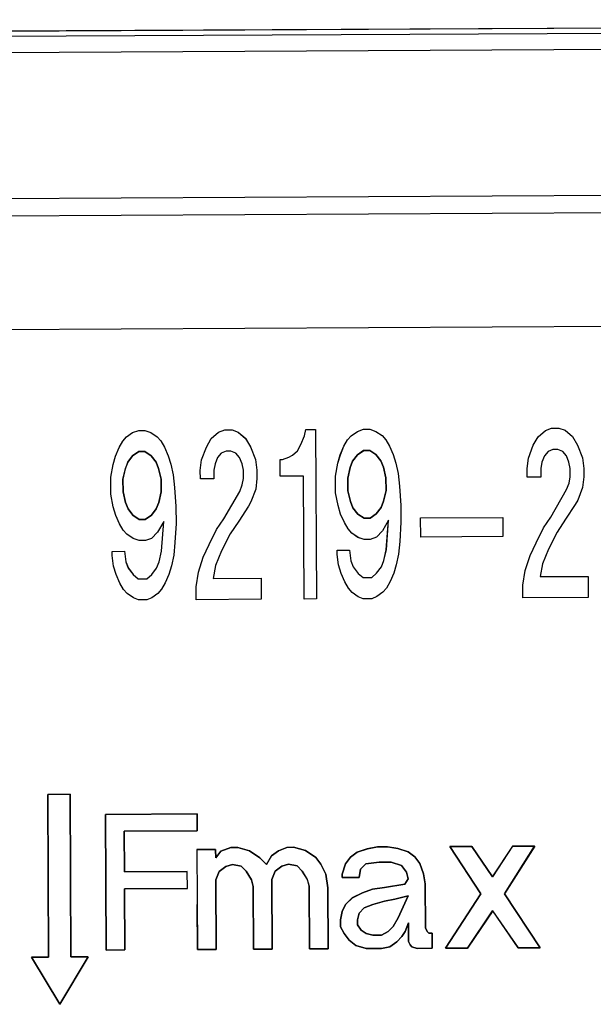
# Model space of a CAD drawing. Header units: millimetres. Extents: x -353 to -36, y 81 to 369.
# Tile 36 of 45: x -148 to -140, y 347 to 361. Entities that reach past the tile are written whole.
import ezdxf

# ---------------------------------------------------------------- set-up
doc = ezdxf.new("R2010")
doc.units = ezdxf.units.MM

msp = doc.modelspace()

# ---------------------------------------------------------------- linework, layer by layer
at = {"color": 7, "linetype": 'Continuous', "lineweight": 25}
for p, q in [((-156.225, 361.15), (-102.308, 361.435)), ((-133.082, 361.347), (-156.202, 361.224)), ((-156.197, 361.225), (-133.082, 361.347)), ((-102.308, 361.192), (-156.225, 360.906)), ((-85.209, 359.129), (-156.217, 358.752)), ((-85.208, 358.872), (-156.216, 358.496)), ((-152.707, 356.843), (-134.502, 356.94)), ((-152.706, 356.843), (-134.502, 356.94)), ((-140.552, 355.377), (-140.461, 355.408)), ((-140.551, 355.377), (-140.461, 355.408)), ((-140.461, 355.408), (-140.353, 355.409)), ((-140.461, 355.408), (-140.352, 355.409)), ((-140.461, 355.408), (-140.461, 355.408)), ((-140.353, 355.409), (-140.262, 355.378)), ((-140.352, 355.409), (-140.353, 355.409)), ((-140.352, 355.409), (-140.262, 355.378)), ((-146.786, 355.219), (-146.732, 355.281)), ((-146.786, 355.219), (-146.732, 355.281)), ((-146.732, 355.281), (-146.642, 355.344)), ((-146.732, 355.281), (-146.641, 355.344)), ((-146.732, 355.281), (-146.732, 355.281)), ((-146.642, 355.344), (-146.551, 355.376)), ((-146.641, 355.344), (-146.642, 355.344)), ((-146.641, 355.344), (-146.551, 355.376)), ((-146.551, 355.376), (-146.461, 355.376)), ((-146.551, 355.376), (-146.551, 355.376)), ((-146.551, 355.376), (-146.46, 355.376)), ((-146.461, 355.376), (-146.37, 355.346)), ((-146.46, 355.376), (-146.461, 355.376)), ((-146.46, 355.376), (-146.37, 355.346)), ((-146.37, 355.346), (-146.279, 355.284)), ((-146.37, 355.346), (-146.37, 355.346)), ((-146.37, 355.346), (-146.279, 355.284)), ((-146.279, 355.284), (-146.224, 355.221)), ((-146.279, 355.284), (-146.279, 355.284)), ((-146.279, 355.284), (-146.224, 355.221)), ((-145.481, 355.257), (-145.373, 355.351)), ((-145.481, 355.257), (-145.373, 355.351)), ((-145.373, 355.351), (-145.282, 355.383)), ((-145.373, 355.351), (-145.282, 355.383)), ((-145.373, 355.351), (-145.373, 355.351)), ((-145.282, 355.383), (-145.174, 355.383)), ((-145.282, 355.383), (-145.282, 355.383)), ((-145.282, 355.383), (-145.173, 355.383)), ((-145.174, 355.383), (-145.083, 355.353)), ((-145.173, 355.383), (-145.174, 355.383)), ((-145.173, 355.383), (-145.083, 355.353)), ((-145.083, 355.353), (-144.974, 355.259)), ((-145.083, 355.353), (-145.083, 355.353)), ((-145.083, 355.353), (-144.973, 355.259)), ((-144.158, 355.17), (-144.104, 355.295)), ((-144.157, 355.17), (-144.104, 355.295)), ((-144.104, 355.295), (-144.086, 355.389)), ((-144.104, 355.295), (-144.086, 355.389)), ((-144.104, 355.295), (-144.104, 355.295)), ((-144.086, 355.389), (-143.941, 355.39)), ((-144.086, 355.389), (-143.941, 355.39)), ((-144.086, 355.389), (-144.086, 355.389)), ((-143.941, 355.39), (-143.928, 352.89)), ((-143.941, 355.39), (-143.941, 355.39)), ((-143.941, 355.39), (-143.928, 352.89)), ((-143.469, 355.236), (-143.415, 355.299)), ((-143.469, 355.236), (-143.415, 355.299)), ((-143.415, 355.299), (-143.325, 355.362)), ((-143.415, 355.299), (-143.325, 355.362)), ((-143.415, 355.299), (-143.415, 355.299)), ((-143.325, 355.362), (-143.234, 355.394)), ((-143.325, 355.362), (-143.234, 355.394)), ((-143.325, 355.362), (-143.325, 355.362)), ((-143.234, 355.394), (-143.144, 355.394)), ((-143.234, 355.394), (-143.234, 355.394)), ((-143.234, 355.394), (-143.143, 355.394)), ((-143.144, 355.394), (-143.053, 355.363)), ((-143.143, 355.394), (-143.144, 355.394)), ((-143.143, 355.394), (-143.053, 355.363)), ((-143.053, 355.363), (-142.962, 355.301)), ((-143.053, 355.363), (-143.053, 355.363)), ((-143.053, 355.363), (-142.962, 355.301)), ((-142.962, 355.301), (-142.907, 355.239)), ((-142.962, 355.301), (-142.962, 355.301)), ((-142.962, 355.301), (-142.907, 355.239)), ((-140.732, 355.157), (-140.66, 355.282)), ((-140.732, 355.157), (-140.66, 355.282)), ((-140.66, 355.282), (-140.552, 355.377)), ((-140.66, 355.282), (-140.551, 355.377)), ((-140.66, 355.282), (-140.66, 355.282)), ((-140.551, 355.377), (-140.552, 355.377)), ((-140.262, 355.378), (-140.153, 355.285)), ((-140.262, 355.378), (-140.262, 355.378)), ((-140.262, 355.378), (-140.152, 355.285)), ((-140.153, 355.285), (-140.079, 355.16)), ((-140.152, 355.285), (-140.153, 355.285)), ((-140.152, 355.285), (-140.079, 355.16)), ((-146.894, 354.999), (-146.84, 355.124)), ((-146.893, 354.999), (-146.84, 355.124)), ((-146.84, 355.124), (-146.786, 355.219)), ((-146.84, 355.124), (-146.786, 355.219)), ((-146.84, 355.124), (-146.84, 355.124)), ((-146.786, 355.219), (-146.786, 355.219)), ((-146.224, 355.221), (-146.169, 355.128)), ((-146.224, 355.221), (-146.224, 355.221)), ((-146.224, 355.221), (-146.169, 355.128)), ((-146.169, 355.128), (-146.114, 355.003)), ((-146.169, 355.128), (-146.169, 355.128)), ((-146.169, 355.128), (-146.114, 355.003)), ((-145.625, 354.943), (-145.553, 355.131)), ((-145.624, 354.943), (-145.553, 355.131)), ((-145.553, 355.131), (-145.481, 355.257)), ((-145.553, 355.131), (-145.481, 355.257)), ((-145.553, 355.131), (-145.553, 355.131)), ((-145.481, 355.257), (-145.481, 355.257)), ((-144.974, 355.259), (-144.901, 355.135)), ((-144.973, 355.259), (-144.974, 355.259)), ((-144.973, 355.259), (-144.9, 355.135)), ((-144.901, 355.135), (-144.827, 354.948)), ((-144.9, 355.135), (-144.901, 355.135)), ((-144.9, 355.135), (-144.827, 354.948)), ((-144.211, 355.076), (-144.158, 355.17)), ((-144.211, 355.076), (-144.157, 355.17)), ((-144.157, 355.17), (-144.158, 355.17)), ((-143.577, 355.017), (-143.523, 355.142)), ((-143.576, 355.017), (-143.523, 355.142)), ((-143.523, 355.142), (-143.469, 355.236)), ((-143.523, 355.142), (-143.469, 355.236)), ((-143.523, 355.142), (-143.523, 355.142)), ((-143.469, 355.236), (-143.469, 355.236)), ((-142.907, 355.239), (-142.852, 355.146)), ((-142.907, 355.239), (-142.907, 355.239)), ((-142.907, 355.239), (-142.852, 355.146)), ((-142.852, 355.146), (-142.797, 355.021)), ((-142.852, 355.146), (-142.852, 355.146)), ((-142.852, 355.146), (-142.797, 355.021)), ((-140.803, 354.969), (-140.732, 355.157)), ((-140.803, 354.969), (-140.732, 355.157)), ((-140.732, 355.157), (-140.732, 355.157)), ((-140.079, 355.16), (-140.006, 354.973)), ((-140.079, 355.16), (-140.079, 355.16)), ((-140.079, 355.16), (-140.006, 354.973)), ((-146.929, 354.874), (-146.894, 354.999)), ((-146.929, 354.874), (-146.893, 354.999)), ((-146.893, 354.999), (-146.894, 354.999)), ((-146.64, 355.001), (-146.712, 354.906)), ((-146.712, 354.906), (-146.64, 355.001)), ((-146.55, 355.064), (-146.64, 355.001)), ((-146.64, 355.001), (-146.549, 355.064)), ((-146.64, 355.001), (-146.64, 355.001)), ((-146.459, 355.064), (-146.55, 355.064)), ((-146.549, 355.064), (-146.55, 355.064)), ((-146.549, 355.064), (-146.459, 355.064)), ((-146.368, 355.002), (-146.459, 355.064)), ((-146.459, 355.064), (-146.459, 355.064)), ((-146.459, 355.064), (-146.368, 355.002)), ((-146.295, 354.909), (-146.368, 355.002)), ((-146.368, 355.002), (-146.368, 355.002)), ((-146.368, 355.002), (-146.295, 354.909)), ((-146.114, 355.003), (-146.077, 354.879)), ((-146.114, 355.003), (-146.114, 355.003)), ((-146.114, 355.003), (-146.077, 354.879)), ((-145.389, 354.976), (-145.425, 354.882)), ((-145.389, 354.976), (-145.425, 354.882)), ((-145.335, 355.039), (-145.389, 354.976)), ((-145.335, 355.039), (-145.389, 354.976)), ((-145.389, 354.976), (-145.389, 354.976)), ((-145.263, 355.07), (-145.335, 355.039)), ((-145.262, 355.07), (-145.335, 355.039)), ((-145.335, 355.039), (-145.335, 355.039)), ((-145.19, 355.071), (-145.263, 355.07)), ((-145.262, 355.07), (-145.263, 355.07)), ((-145.19, 355.071), (-145.262, 355.07)), ((-145.118, 355.04), (-145.19, 355.071)), ((-145.19, 355.071), (-145.19, 355.071)), ((-145.117, 355.04), (-145.19, 355.071)), ((-145.063, 354.978), (-145.118, 355.04)), ((-145.117, 355.04), (-145.118, 355.04)), ((-145.063, 354.978), (-145.117, 355.04)), ((-145.026, 354.884), (-145.063, 354.978)), ((-145.063, 354.978), (-145.063, 354.978)), ((-145.026, 354.884), (-145.063, 354.978)), ((-144.428, 354.95), (-144.338, 354.981)), ((-144.428, 354.95), (-144.338, 354.981)), ((-144.338, 354.981), (-144.284, 355.013)), ((-144.338, 354.981), (-144.283, 355.013)), ((-144.338, 354.981), (-144.338, 354.981)), ((-144.284, 355.013), (-144.211, 355.076)), ((-144.283, 355.013), (-144.284, 355.013)), ((-144.283, 355.013), (-144.211, 355.076)), ((-144.211, 355.076), (-144.211, 355.076)), ((-143.612, 354.892), (-143.577, 355.017)), ((-143.612, 354.892), (-143.576, 355.017)), ((-143.576, 355.017), (-143.577, 355.017)), ((-143.323, 355.018), (-143.395, 354.924)), ((-143.395, 354.924), (-143.323, 355.018)), ((-143.233, 355.081), (-143.323, 355.018)), ((-143.323, 355.018), (-143.232, 355.081)), ((-143.323, 355.018), (-143.323, 355.018)), ((-143.142, 355.082), (-143.233, 355.081)), ((-143.232, 355.081), (-143.233, 355.081)), ((-143.232, 355.081), (-143.142, 355.082)), ((-143.051, 355.02), (-143.142, 355.082)), ((-143.142, 355.082), (-143.142, 355.082)), ((-143.142, 355.082), (-143.051, 355.02)), ((-142.978, 354.926), (-143.051, 355.02)), ((-143.051, 355.02), (-143.051, 355.02)), ((-143.051, 355.02), (-142.978, 354.926)), ((-142.797, 355.021), (-142.76, 354.896)), ((-142.797, 355.021), (-142.797, 355.021)), ((-142.797, 355.021), (-142.76, 354.896)), ((-140.568, 355.001), (-140.604, 354.908)), ((-140.568, 355.001), (-140.603, 354.908)), ((-140.514, 355.064), (-140.568, 355.001)), ((-140.514, 355.064), (-140.568, 355.001)), ((-140.568, 355.001), (-140.568, 355.001)), ((-140.442, 355.096), (-140.514, 355.064)), ((-140.441, 355.096), (-140.514, 355.064)), ((-140.514, 355.064), (-140.514, 355.064)), ((-140.369, 355.096), (-140.442, 355.096)), ((-140.441, 355.096), (-140.442, 355.096)), ((-140.369, 355.096), (-140.441, 355.096)), ((-140.296, 355.065), (-140.369, 355.096)), ((-140.369, 355.096), (-140.369, 355.096)), ((-140.296, 355.065), (-140.369, 355.096)), ((-140.242, 355.003), (-140.296, 355.065)), ((-140.296, 355.065), (-140.296, 355.065)), ((-140.241, 355.003), (-140.296, 355.065)), ((-140.205, 354.91), (-140.242, 355.003)), ((-140.241, 355.003), (-140.242, 355.003)), ((-140.205, 354.91), (-140.241, 355.003)), ((-140.006, 354.973), (-139.987, 354.817)), ((-140.006, 354.973), (-140.006, 354.973)), ((-140.006, 354.973), (-139.987, 354.817)), ((-146.964, 354.686), (-146.929, 354.874)), ((-146.964, 354.686), (-146.929, 354.874)), ((-146.929, 354.874), (-146.929, 354.874)), ((-146.712, 354.906), (-146.748, 354.812)), ((-146.747, 354.812), (-146.712, 354.906)), ((-146.712, 354.906), (-146.712, 354.906)), ((-146.258, 354.815), (-146.295, 354.909)), ((-146.295, 354.909), (-146.295, 354.909)), ((-146.295, 354.909), (-146.258, 354.815)), ((-146.077, 354.879), (-146.04, 354.722)), ((-146.077, 354.879), (-146.077, 354.879)), ((-146.077, 354.879), (-146.04, 354.722)), ((-145.642, 354.787), (-145.625, 354.943)), ((-145.642, 354.787), (-145.624, 354.943)), ((-145.624, 354.943), (-145.625, 354.943)), ((-145.425, 354.882), (-145.442, 354.788)), ((-145.425, 354.882), (-145.442, 354.788)), ((-145.425, 354.882), (-145.425, 354.882)), ((-145.007, 354.79), (-145.026, 354.884)), ((-145.026, 354.884), (-145.026, 354.884)), ((-145.007, 354.79), (-145.026, 354.884)), ((-144.827, 354.948), (-144.808, 354.791)), ((-144.827, 354.948), (-144.827, 354.948)), ((-144.827, 354.948), (-144.808, 354.791)), ((-144.463, 354.7), (-144.465, 354.95)), ((-144.465, 354.95), (-144.428, 354.95)), ((-144.464, 354.95), (-144.465, 354.95)), ((-144.464, 354.95), (-144.428, 354.95)), ((-144.463, 354.7), (-144.464, 354.95)), ((-144.428, 354.95), (-144.428, 354.95)), ((-143.648, 354.704), (-143.612, 354.892)), ((-143.647, 354.704), (-143.612, 354.892)), ((-143.612, 354.892), (-143.612, 354.892)), ((-143.431, 354.83), (-143.466, 354.674)), ((-143.466, 354.674), (-143.431, 354.83)), ((-143.395, 354.924), (-143.431, 354.83)), ((-143.431, 354.83), (-143.395, 354.924)), ((-143.431, 354.83), (-143.431, 354.83)), ((-143.395, 354.924), (-143.395, 354.924)), ((-142.941, 354.833), (-142.978, 354.926)), ((-142.978, 354.926), (-142.978, 354.926)), ((-142.978, 354.926), (-142.941, 354.833)), ((-142.904, 354.677), (-142.941, 354.833)), ((-142.941, 354.833), (-142.941, 354.833)), ((-142.941, 354.833), (-142.904, 354.677)), ((-142.76, 354.896), (-142.723, 354.74)), ((-142.76, 354.896), (-142.76, 354.896)), ((-142.76, 354.896), (-142.723, 354.74)), ((-140.821, 354.813), (-140.803, 354.969)), ((-140.82, 354.813), (-140.803, 354.969)), ((-140.803, 354.969), (-140.803, 354.969)), ((-140.604, 354.908), (-140.621, 354.814)), ((-140.603, 354.908), (-140.621, 354.814)), ((-140.603, 354.908), (-140.604, 354.908)), ((-140.186, 354.816), (-140.205, 354.91)), ((-140.205, 354.91), (-140.205, 354.91)), ((-140.186, 354.816), (-140.205, 354.91)), ((-146.963, 354.436), (-146.964, 354.686)), ((-146.964, 354.686), (-146.964, 354.686)), ((-146.963, 354.436), (-146.964, 354.686)), ((-146.748, 354.812), (-146.783, 354.656)), ((-146.783, 354.656), (-146.747, 354.812)), ((-146.747, 354.812), (-146.748, 354.812)), ((-146.221, 354.659), (-146.258, 354.815)), ((-146.258, 354.815), (-146.258, 354.815)), ((-146.258, 354.815), (-146.221, 354.659)), ((-146.04, 354.722), (-146.021, 354.535)), ((-146.04, 354.722), (-146.04, 354.722)), ((-146.04, 354.722), (-146.021, 354.535)), ((-145.641, 354.662), (-145.642, 354.787)), ((-145.642, 354.787), (-145.642, 354.787)), ((-145.641, 354.662), (-145.642, 354.787)), ((-145.442, 354.788), (-145.442, 354.663)), ((-145.442, 354.788), (-145.442, 354.788)), ((-145.442, 354.788), (-145.442, 354.663)), ((-145.007, 354.665), (-145.007, 354.79)), ((-145.007, 354.79), (-145.007, 354.79)), ((-145.007, 354.665), (-145.007, 354.79)), ((-144.808, 354.791), (-144.807, 354.666)), ((-144.808, 354.791), (-144.808, 354.791)), ((-144.808, 354.791), (-144.807, 354.666)), ((-144.119, 354.701), (-144.463, 354.7)), ((-144.119, 354.701), (-144.463, 354.7)), ((-144.463, 354.7), (-144.463, 354.7)), ((-144.109, 352.889), (-144.119, 354.701)), ((-144.119, 354.701), (-144.119, 354.701)), ((-144.109, 352.889), (-144.119, 354.701)), ((-143.646, 354.454), (-143.648, 354.704)), ((-143.647, 354.704), (-143.648, 354.704)), ((-143.646, 354.454), (-143.647, 354.704)), ((-142.723, 354.74), (-142.704, 354.553)), ((-142.723, 354.74), (-142.723, 354.74)), ((-142.723, 354.74), (-142.704, 354.553)), ((-140.82, 354.688), (-140.821, 354.813)), ((-140.82, 354.813), (-140.821, 354.813)), ((-140.82, 354.688), (-140.82, 354.813)), ((-140.621, 354.689), (-140.82, 354.688)), ((-140.62, 354.689), (-140.82, 354.688)), ((-140.82, 354.688), (-140.82, 354.688)), ((-140.621, 354.814), (-140.621, 354.689)), ((-140.621, 354.814), (-140.621, 354.814)), ((-140.621, 354.814), (-140.62, 354.689)), ((-140.62, 354.689), (-140.621, 354.689)), ((-140.203, 354.597), (-140.186, 354.691)), ((-140.203, 354.597), (-140.185, 354.691)), ((-140.186, 354.691), (-140.186, 354.816)), ((-140.186, 354.816), (-140.186, 354.816)), ((-140.185, 354.691), (-140.186, 354.816)), ((-140.186, 354.691), (-140.185, 354.691)), ((-139.986, 354.692), (-140.004, 354.536)), ((-139.986, 354.692), (-140.003, 354.536)), ((-139.987, 354.817), (-139.986, 354.692)), ((-139.987, 354.817), (-139.987, 354.817)), ((-139.987, 354.817), (-139.986, 354.692)), ((-139.986, 354.692), (-139.986, 354.692)), ((-146.783, 354.656), (-146.782, 354.469)), ((-146.783, 354.656), (-146.783, 354.656)), ((-146.782, 354.469), (-146.783, 354.656)), ((-146.22, 354.471), (-146.221, 354.659)), ((-146.221, 354.659), (-146.221, 354.659)), ((-146.221, 354.659), (-146.22, 354.471)), ((-145.442, 354.663), (-145.641, 354.662)), ((-145.442, 354.663), (-145.641, 354.662)), ((-145.641, 354.662), (-145.641, 354.662)), ((-145.442, 354.663), (-145.442, 354.663)), ((-145.06, 354.478), (-145.024, 354.572)), ((-145.06, 354.478), (-145.024, 354.572)), ((-145.024, 354.572), (-145.007, 354.665)), ((-145.024, 354.572), (-145.007, 354.665)), ((-145.024, 354.572), (-145.024, 354.572)), ((-145.007, 354.665), (-145.007, 354.665)), ((-144.807, 354.666), (-144.825, 354.51)), ((-144.807, 354.666), (-144.824, 354.51)), ((-144.807, 354.666), (-144.807, 354.666)), ((-143.466, 354.674), (-143.465, 354.486)), ((-143.466, 354.674), (-143.466, 354.674)), ((-143.465, 354.486), (-143.466, 354.674)), ((-142.903, 354.489), (-142.904, 354.677)), ((-142.904, 354.677), (-142.904, 354.677)), ((-142.904, 354.677), (-142.903, 354.489)), ((-142.704, 354.553), (-142.685, 354.271)), ((-142.704, 354.553), (-142.704, 354.553)), ((-142.704, 354.553), (-142.684, 354.271)), ((-140.239, 354.503), (-140.203, 354.597)), ((-140.239, 354.503), (-140.203, 354.597)), ((-140.203, 354.597), (-140.203, 354.597)), ((-146.926, 354.249), (-146.963, 354.436)), ((-146.963, 354.436), (-146.963, 354.436)), ((-146.926, 354.249), (-146.963, 354.436)), ((-146.782, 354.469), (-146.745, 354.312)), ((-146.782, 354.469), (-146.782, 354.469)), ((-146.745, 354.312), (-146.782, 354.469)), ((-146.256, 354.315), (-146.22, 354.471)), ((-146.22, 354.471), (-146.255, 354.315)), ((-146.22, 354.471), (-146.22, 354.471)), ((-146.021, 354.535), (-146.002, 354.254)), ((-146.021, 354.535), (-146.021, 354.535)), ((-146.021, 354.535), (-146.001, 354.254)), ((-145.294, 354.07), (-145.06, 354.478)), ((-145.293, 354.07), (-145.06, 354.478)), ((-145.06, 354.478), (-145.06, 354.478)), ((-144.825, 354.51), (-144.896, 354.322)), ((-144.824, 354.51), (-144.896, 354.322)), ((-144.824, 354.51), (-144.825, 354.51)), ((-143.609, 354.267), (-143.646, 354.454)), ((-143.646, 354.454), (-143.646, 354.454)), ((-143.609, 354.267), (-143.646, 354.454)), ((-143.465, 354.486), (-143.428, 354.33)), ((-143.465, 354.486), (-143.465, 354.486)), ((-143.428, 354.33), (-143.465, 354.486)), ((-142.939, 354.333), (-142.903, 354.489)), ((-142.903, 354.489), (-142.938, 354.333)), ((-142.903, 354.489), (-142.903, 354.489)), ((-140.472, 354.096), (-140.239, 354.503)), ((-140.472, 354.096), (-140.239, 354.503)), ((-140.239, 354.503), (-140.239, 354.503)), ((-140.004, 354.536), (-140.075, 354.348)), ((-140.003, 354.536), (-140.075, 354.348)), ((-140.003, 354.536), (-140.004, 354.536)), ((-146.889, 354.124), (-146.926, 354.249)), ((-146.926, 354.249), (-146.926, 354.249)), ((-146.889, 354.124), (-146.926, 354.249)), ((-146.745, 354.312), (-146.708, 354.219)), ((-146.745, 354.312), (-146.745, 354.312)), ((-146.708, 354.219), (-146.745, 354.312)), ((-146.291, 354.221), (-146.256, 354.315)), ((-146.255, 354.315), (-146.291, 354.221)), ((-146.255, 354.315), (-146.256, 354.315)), ((-146.002, 354.254), (-146, 354.004)), ((-146.001, 354.254), (-146.002, 354.254)), ((-146.001, 354.254), (-146, 354.004)), ((-144.932, 354.26), (-145.076, 354.04)), ((-144.932, 354.26), (-145.076, 354.04)), ((-144.896, 354.322), (-144.932, 354.26)), ((-144.896, 354.322), (-144.932, 354.26)), ((-144.932, 354.26), (-144.932, 354.26)), ((-144.896, 354.322), (-144.896, 354.322)), ((-143.572, 354.142), (-143.609, 354.267)), ((-143.609, 354.267), (-143.609, 354.267)), ((-143.572, 354.142), (-143.609, 354.267)), ((-143.428, 354.33), (-143.391, 354.236)), ((-143.428, 354.33), (-143.428, 354.33)), ((-143.391, 354.236), (-143.428, 354.33)), ((-142.975, 354.239), (-142.939, 354.333)), ((-142.938, 354.333), (-142.974, 354.239)), ((-142.938, 354.333), (-142.939, 354.333)), ((-142.685, 354.271), (-142.683, 354.021)), ((-142.684, 354.271), (-142.685, 354.271)), ((-142.684, 354.271), (-142.683, 354.021)), ((-140.111, 354.285), (-140.255, 354.066)), ((-140.111, 354.285), (-140.255, 354.066)), ((-140.075, 354.348), (-140.111, 354.285)), ((-140.075, 354.348), (-140.111, 354.285)), ((-140.111, 354.285), (-140.111, 354.285)), ((-140.075, 354.348), (-140.075, 354.348)), ((-146.834, 353.999), (-146.889, 354.124)), ((-146.889, 354.124), (-146.889, 354.124)), ((-146.834, 353.999), (-146.889, 354.124)), ((-146.708, 354.219), (-146.635, 354.126)), ((-146.708, 354.219), (-146.708, 354.219)), ((-146.635, 354.126), (-146.708, 354.219)), ((-146.635, 354.126), (-146.544, 354.064)), ((-146.635, 354.126), (-146.635, 354.126)), ((-146.544, 354.064), (-146.635, 354.126)), ((-146.454, 354.064), (-146.363, 354.127)), ((-146.363, 354.127), (-146.453, 354.064)), ((-146.363, 354.127), (-146.291, 354.221)), ((-146.291, 354.221), (-146.363, 354.127)), ((-146.363, 354.127), (-146.363, 354.127)), ((-146.291, 354.221), (-146.291, 354.221)), ((-143.517, 354.017), (-143.572, 354.142)), ((-143.572, 354.142), (-143.572, 354.142)), ((-143.517, 354.017), (-143.572, 354.142)), ((-143.391, 354.236), (-143.318, 354.143)), ((-143.391, 354.236), (-143.391, 354.236)), ((-143.318, 354.143), (-143.391, 354.236)), ((-143.318, 354.143), (-143.227, 354.081)), ((-143.318, 354.143), (-143.318, 354.143)), ((-143.227, 354.081), (-143.318, 354.143)), ((-143.137, 354.082), (-143.047, 354.145)), ((-143.046, 354.145), (-143.137, 354.082)), ((-143.047, 354.145), (-142.975, 354.239)), ((-143.046, 354.145), (-143.047, 354.145)), ((-142.974, 354.239), (-143.046, 354.145)), ((-142.974, 354.239), (-142.975, 354.239)), ((-146.779, 353.906), (-146.834, 353.999)), ((-146.834, 353.999), (-146.834, 353.999)), ((-146.779, 353.906), (-146.834, 353.999)), ((-146.544, 354.064), (-146.454, 354.064)), ((-146.544, 354.064), (-146.544, 354.064)), ((-146.453, 354.064), (-146.544, 354.064)), ((-146.453, 354.064), (-146.454, 354.064)), ((-146.182, 354.034), (-146.271, 353.877)), ((-146.181, 354.034), (-146.271, 353.877)), ((-146.216, 353.597), (-146.182, 354.034)), ((-146.215, 353.597), (-146.181, 354.034)), ((-146.181, 354.034), (-146.182, 354.034)), ((-146, 354.004), (-146.017, 353.723)), ((-146, 354.004), (-146.017, 353.723)), ((-146, 354.004), (-146, 354.004)), ((-145.402, 353.913), (-145.294, 354.07)), ((-145.401, 353.913), (-145.293, 354.07)), ((-145.293, 354.07), (-145.294, 354.07)), ((-145.076, 354.04), (-145.202, 353.852)), ((-145.076, 354.04), (-145.202, 353.852)), ((-145.076, 354.04), (-145.076, 354.04)), ((-143.462, 353.924), (-143.517, 354.017)), ((-143.517, 354.017), (-143.517, 354.017)), ((-143.462, 353.924), (-143.517, 354.017)), ((-143.227, 354.081), (-143.137, 354.082)), ((-143.137, 354.082), (-143.227, 354.081)), ((-143.227, 354.081), (-143.227, 354.081)), ((-143.137, 354.082), (-143.137, 354.082)), ((-142.865, 354.052), (-142.955, 353.895)), ((-142.864, 354.052), (-142.954, 353.895)), ((-142.899, 353.614), (-142.865, 354.052)), ((-142.898, 353.614), (-142.864, 354.052)), ((-142.864, 354.052), (-142.865, 354.052)), ((-142.683, 354.021), (-142.7, 353.74)), ((-142.683, 354.021), (-142.7, 353.74)), ((-142.683, 354.021), (-142.683, 354.021)), ((-142.394, 354.086), (-141.179, 354.092)), ((-142.392, 353.804), (-142.394, 354.086)), ((-142.393, 354.086), (-142.394, 354.086)), ((-142.393, 354.086), (-141.179, 354.092)), ((-142.392, 353.804), (-142.393, 354.086)), ((-141.179, 354.092), (-141.178, 353.811)), ((-141.179, 354.092), (-141.179, 354.092)), ((-141.179, 354.092), (-141.178, 353.811)), ((-140.58, 353.939), (-140.472, 354.096)), ((-140.58, 353.939), (-140.472, 354.096)), ((-140.472, 354.096), (-140.472, 354.096)), ((-140.255, 354.066), (-140.381, 353.877)), ((-140.255, 354.066), (-140.38, 353.877)), ((-140.255, 354.066), (-140.255, 354.066)), ((-146.724, 353.844), (-146.779, 353.906)), ((-146.779, 353.906), (-146.779, 353.906)), ((-146.724, 353.844), (-146.779, 353.906)), ((-146.633, 353.782), (-146.724, 353.844)), ((-146.724, 353.844), (-146.724, 353.844)), ((-146.633, 353.782), (-146.724, 353.844)), ((-146.271, 353.877), (-146.362, 353.783)), ((-146.271, 353.877), (-146.361, 353.783)), ((-146.271, 353.877), (-146.271, 353.877)), ((-145.509, 353.694), (-145.402, 353.913)), ((-145.509, 353.694), (-145.401, 353.913)), ((-145.401, 353.913), (-145.402, 353.913)), ((-145.202, 353.852), (-145.327, 353.601)), ((-145.202, 353.852), (-145.327, 353.601)), ((-145.202, 353.852), (-145.202, 353.852)), ((-143.408, 353.861), (-143.462, 353.924)), ((-143.462, 353.924), (-143.462, 353.924)), ((-143.407, 353.861), (-143.462, 353.924)), ((-143.317, 353.799), (-143.408, 353.861)), ((-143.407, 353.861), (-143.408, 353.861)), ((-143.316, 353.799), (-143.407, 353.861)), ((-142.955, 353.895), (-143.045, 353.801)), ((-142.954, 353.895), (-143.044, 353.801)), ((-142.954, 353.895), (-142.955, 353.895)), ((-141.178, 353.811), (-142.392, 353.804)), ((-141.178, 353.811), (-142.392, 353.804)), ((-141.178, 353.811), (-141.178, 353.811)), ((-140.688, 353.72), (-140.58, 353.939)), ((-140.688, 353.72), (-140.58, 353.939)), ((-140.58, 353.939), (-140.58, 353.939)), ((-140.381, 353.877), (-140.506, 353.627)), ((-140.38, 353.877), (-140.506, 353.627)), ((-140.38, 353.877), (-140.381, 353.877)), ((-146.543, 353.751), (-146.633, 353.782)), ((-146.633, 353.782), (-146.633, 353.782)), ((-146.542, 353.751), (-146.633, 353.782)), ((-146.452, 353.752), (-146.543, 353.751)), ((-146.543, 353.751), (-146.542, 353.751)), ((-146.452, 353.752), (-146.542, 353.751)), ((-146.362, 353.783), (-146.452, 353.752)), ((-146.361, 353.783), (-146.452, 353.752)), ((-146.452, 353.752), (-146.452, 353.752)), ((-146.361, 353.783), (-146.362, 353.783)), ((-146.017, 353.723), (-146.034, 353.535)), ((-146.017, 353.723), (-146.034, 353.535)), ((-146.017, 353.723), (-146.017, 353.723)), ((-145.599, 353.506), (-145.509, 353.694)), ((-145.599, 353.506), (-145.509, 353.694)), ((-145.509, 353.694), (-145.509, 353.694)), ((-143.226, 353.769), (-143.317, 353.799)), ((-143.316, 353.799), (-143.317, 353.799)), ((-143.226, 353.769), (-143.316, 353.799)), ((-143.135, 353.769), (-143.226, 353.769)), ((-143.226, 353.769), (-143.226, 353.769)), ((-143.135, 353.769), (-143.226, 353.769)), ((-143.045, 353.801), (-143.135, 353.769)), ((-143.044, 353.801), (-143.135, 353.769)), ((-143.135, 353.769), (-143.135, 353.769)), ((-143.044, 353.801), (-143.045, 353.801)), ((-142.7, 353.74), (-142.717, 353.553)), ((-142.7, 353.74), (-142.717, 353.553)), ((-142.7, 353.74), (-142.7, 353.74)), ((-142.392, 353.804), (-142.392, 353.804)), ((-140.778, 353.532), (-140.688, 353.72)), ((-140.777, 353.532), (-140.688, 353.72)), ((-140.688, 353.72), (-140.688, 353.72)), ((-146.941, 353.593), (-146.759, 353.594)), ((-146.94, 353.53), (-146.941, 353.593)), ((-146.94, 353.593), (-146.941, 353.593)), ((-146.94, 353.53), (-146.94, 353.593)), ((-146.921, 353.374), (-146.94, 353.53)), ((-146.94, 353.53), (-146.94, 353.53)), ((-146.921, 353.374), (-146.94, 353.53)), ((-146.759, 353.594), (-146.74, 353.437)), ((-146.759, 353.594), (-146.759, 353.594)), ((-146.759, 353.594), (-146.74, 353.437)), ((-146.251, 353.44), (-146.216, 353.597)), ((-146.251, 353.44), (-146.215, 353.597)), ((-146.215, 353.597), (-146.216, 353.597)), ((-146.034, 353.535), (-146.069, 353.379)), ((-146.034, 353.535), (-146.069, 353.379)), ((-146.034, 353.535), (-146.034, 353.535)), ((-145.327, 353.601), (-145.417, 353.382)), ((-145.327, 353.601), (-145.417, 353.382)), ((-145.327, 353.601), (-145.327, 353.601)), ((-143.624, 353.61), (-143.442, 353.611)), ((-143.623, 353.548), (-143.624, 353.61)), ((-143.623, 353.61), (-143.624, 353.61)), ((-143.623, 353.548), (-143.623, 353.61)), ((-143.604, 353.392), (-143.623, 353.548)), ((-143.623, 353.548), (-143.623, 353.548)), ((-143.604, 353.392), (-143.623, 353.548)), ((-143.442, 353.611), (-143.423, 353.455)), ((-143.442, 353.611), (-143.442, 353.611)), ((-143.442, 353.611), (-143.423, 353.455)), ((-142.934, 353.458), (-142.899, 353.614)), ((-142.934, 353.458), (-142.898, 353.614)), ((-142.898, 353.614), (-142.899, 353.614)), ((-142.717, 353.553), (-142.753, 353.396)), ((-142.717, 353.553), (-142.752, 353.396)), ((-142.717, 353.553), (-142.717, 353.553)), ((-140.849, 353.312), (-140.778, 353.532)), ((-140.849, 353.312), (-140.777, 353.532)), ((-140.777, 353.532), (-140.778, 353.532)), ((-140.506, 353.627), (-140.596, 353.408)), ((-140.506, 353.627), (-140.595, 353.408)), ((-140.506, 353.627), (-140.506, 353.627)), ((-146.74, 353.437), (-146.704, 353.344)), ((-146.74, 353.437), (-146.74, 353.437)), ((-146.74, 353.437), (-146.703, 353.344)), ((-146.287, 353.346), (-146.251, 353.44)), ((-146.286, 353.346), (-146.251, 353.44)), ((-146.251, 353.44), (-146.251, 353.44)), ((-146.069, 353.379), (-146.105, 353.253)), ((-146.069, 353.379), (-146.105, 353.253)), ((-146.069, 353.379), (-146.069, 353.379)), ((-145.67, 353.287), (-145.599, 353.506)), ((-145.67, 353.287), (-145.599, 353.506)), ((-145.599, 353.506), (-145.599, 353.506)), ((-145.417, 353.382), (-145.452, 353.194)), ((-145.417, 353.382), (-145.452, 353.194)), ((-145.417, 353.382), (-145.417, 353.382)), ((-143.567, 353.267), (-143.604, 353.392)), ((-143.604, 353.392), (-143.604, 353.392)), ((-143.567, 353.267), (-143.604, 353.392)), ((-143.423, 353.455), (-143.387, 353.362)), ((-143.423, 353.455), (-143.423, 353.455)), ((-143.423, 353.455), (-143.386, 353.362)), ((-142.97, 353.364), (-142.934, 353.458)), ((-142.97, 353.364), (-142.934, 353.458)), ((-142.934, 353.458), (-142.934, 353.458)), ((-142.753, 353.396), (-142.788, 353.271)), ((-142.752, 353.396), (-142.788, 353.271)), ((-142.752, 353.396), (-142.753, 353.396)), ((-140.596, 353.408), (-140.631, 353.22)), ((-140.595, 353.408), (-140.631, 353.22)), ((-140.595, 353.408), (-140.596, 353.408)), ((-146.884, 353.249), (-146.921, 353.374)), ((-146.921, 353.374), (-146.921, 353.374)), ((-146.884, 353.249), (-146.921, 353.374)), ((-146.829, 353.124), (-146.884, 353.249)), ((-146.884, 353.249), (-146.884, 353.249)), ((-146.829, 353.124), (-146.884, 353.249)), ((-146.704, 353.344), (-146.631, 353.251)), ((-146.703, 353.344), (-146.704, 353.344)), ((-146.703, 353.344), (-146.63, 353.251)), ((-146.631, 353.251), (-146.558, 353.188)), ((-146.63, 353.251), (-146.631, 353.251)), ((-146.63, 353.251), (-146.557, 353.188)), ((-146.431, 353.189), (-146.359, 353.252)), ((-146.431, 353.189), (-146.358, 353.252)), ((-146.359, 353.252), (-146.287, 353.346)), ((-146.358, 353.252), (-146.359, 353.252)), ((-146.358, 353.252), (-146.286, 353.346)), ((-146.286, 353.346), (-146.287, 353.346)), ((-146.105, 353.253), (-146.159, 353.128)), ((-146.105, 353.253), (-146.158, 353.128)), ((-146.105, 353.253), (-146.105, 353.253)), ((-145.705, 353.068), (-145.67, 353.287)), ((-145.705, 353.068), (-145.67, 353.287)), ((-145.67, 353.287), (-145.67, 353.287)), ((-143.512, 353.142), (-143.567, 353.267)), ((-143.567, 353.267), (-143.567, 353.267)), ((-143.512, 353.142), (-143.567, 353.267)), ((-143.387, 353.362), (-143.314, 353.268)), ((-143.386, 353.362), (-143.387, 353.362)), ((-143.386, 353.362), (-143.313, 353.268)), ((-143.314, 353.268), (-143.241, 353.206)), ((-143.313, 353.268), (-143.314, 353.268)), ((-143.313, 353.268), (-143.241, 353.206)), ((-143.114, 353.207), (-143.042, 353.27)), ((-143.114, 353.207), (-143.042, 353.27)), ((-143.042, 353.27), (-142.97, 353.364)), ((-143.042, 353.27), (-142.97, 353.364)), ((-143.042, 353.27), (-143.042, 353.27)), ((-142.97, 353.364), (-142.97, 353.364)), ((-142.788, 353.271), (-142.842, 353.146)), ((-142.788, 353.271), (-142.842, 353.146)), ((-142.788, 353.271), (-142.788, 353.271)), ((-140.884, 353.094), (-140.849, 353.312)), ((-140.884, 353.094), (-140.849, 353.312)), ((-140.849, 353.312), (-140.849, 353.312)), ((-146.829, 353.124), (-146.829, 353.124)), ((-146.774, 353.031), (-146.829, 353.124)), ((-146.774, 353.031), (-146.829, 353.124)), ((-146.558, 353.188), (-146.431, 353.189)), ((-146.557, 353.188), (-146.558, 353.188)), ((-146.557, 353.188), (-146.431, 353.189)), ((-146.431, 353.189), (-146.431, 353.189)), ((-146.159, 353.128), (-146.213, 353.034)), ((-146.158, 353.128), (-146.212, 353.034)), ((-146.158, 353.128), (-146.159, 353.128)), ((-145.452, 353.194), (-144.745, 353.198)), ((-145.452, 353.194), (-144.745, 353.198)), ((-145.452, 353.194), (-145.452, 353.194)), ((-144.745, 353.198), (-144.744, 352.886)), ((-144.745, 353.198), (-144.745, 353.198)), ((-144.745, 353.198), (-144.743, 352.886)), ((-143.458, 353.049), (-143.512, 353.142)), ((-143.512, 353.142), (-143.512, 353.142)), ((-143.457, 353.049), (-143.512, 353.142)), ((-143.241, 353.206), (-143.114, 353.207)), ((-143.241, 353.206), (-143.114, 353.207)), ((-143.241, 353.206), (-143.241, 353.206)), ((-143.114, 353.207), (-143.114, 353.207)), ((-142.842, 353.146), (-142.896, 353.052)), ((-142.842, 353.146), (-142.895, 353.052)), ((-142.842, 353.146), (-142.842, 353.146)), ((-140.883, 352.906), (-140.884, 353.094)), ((-140.884, 353.094), (-140.884, 353.094)), ((-140.883, 352.906), (-140.884, 353.094)), ((-140.631, 353.22), (-139.924, 353.224)), ((-140.631, 353.22), (-139.924, 353.224)), ((-140.631, 353.22), (-140.631, 353.22)), ((-139.924, 353.224), (-139.922, 352.911)), ((-139.924, 353.224), (-139.924, 353.224)), ((-139.924, 353.224), (-139.922, 352.911)), ((-146.72, 352.969), (-146.774, 353.031)), ((-146.774, 353.031), (-146.774, 353.031)), ((-146.719, 352.969), (-146.774, 353.031)), ((-146.629, 352.907), (-146.72, 352.969)), ((-146.719, 352.969), (-146.72, 352.969)), ((-146.628, 352.907), (-146.719, 352.969)), ((-146.267, 352.971), (-146.357, 352.908)), ((-146.266, 352.971), (-146.357, 352.908)), ((-146.213, 353.034), (-146.267, 352.971)), ((-146.266, 352.971), (-146.267, 352.971)), ((-146.212, 353.034), (-146.266, 352.971)), ((-146.212, 353.034), (-146.213, 353.034)), ((-145.704, 352.88), (-145.705, 353.068)), ((-145.705, 353.068), (-145.705, 353.068)), ((-145.704, 352.88), (-145.705, 353.068)), ((-143.403, 352.986), (-143.458, 353.049)), ((-143.457, 353.049), (-143.458, 353.049)), ((-143.403, 352.986), (-143.457, 353.049)), ((-143.312, 352.924), (-143.403, 352.986)), ((-143.403, 352.986), (-143.403, 352.986)), ((-143.312, 352.924), (-143.403, 352.986)), ((-142.95, 352.989), (-143.04, 352.926)), ((-142.949, 352.989), (-143.04, 352.926)), ((-142.896, 353.052), (-142.95, 352.989)), ((-142.949, 352.989), (-142.95, 352.989)), ((-142.895, 353.052), (-142.949, 352.989)), ((-142.895, 353.052), (-142.896, 353.052)), ((-146.556, 352.876), (-146.629, 352.907)), ((-146.628, 352.907), (-146.629, 352.907)), ((-146.556, 352.876), (-146.628, 352.907)), ((-146.429, 352.877), (-146.556, 352.876)), ((-146.429, 352.877), (-146.556, 352.876)), ((-146.556, 352.876), (-146.556, 352.876)), ((-146.357, 352.908), (-146.429, 352.877)), ((-146.357, 352.908), (-146.429, 352.877)), ((-146.429, 352.877), (-146.429, 352.877)), ((-146.357, 352.908), (-146.357, 352.908)), ((-144.744, 352.886), (-145.704, 352.88)), ((-144.743, 352.886), (-145.704, 352.88)), ((-145.704, 352.88), (-145.704, 352.88)), ((-144.743, 352.886), (-144.744, 352.886)), ((-143.928, 352.89), (-144.109, 352.889)), ((-143.928, 352.89), (-144.109, 352.889)), ((-144.109, 352.889), (-144.109, 352.889)), ((-143.928, 352.89), (-143.928, 352.89)), ((-143.239, 352.894), (-143.312, 352.924)), ((-143.312, 352.924), (-143.312, 352.924)), ((-143.239, 352.894), (-143.312, 352.924)), ((-143.112, 352.894), (-143.239, 352.894)), ((-143.239, 352.894), (-143.239, 352.894)), ((-143.112, 352.894), (-143.239, 352.894)), ((-143.04, 352.926), (-143.112, 352.894)), ((-143.04, 352.926), (-143.112, 352.894)), ((-143.112, 352.894), (-143.112, 352.894)), ((-143.04, 352.926), (-143.04, 352.926)), ((-139.922, 352.911), (-140.883, 352.906)), ((-139.922, 352.911), (-140.883, 352.906)), ((-140.883, 352.906), (-140.883, 352.906)), ((-139.922, 352.911), (-139.922, 352.911)), ((-147.563, 350.009), (-147.893, 350.007)), ((-147.893, 350.007), (-147.563, 350.009)), ((-147.893, 350.007), (-147.881, 347.607)), ((-147.893, 350.007), (-147.893, 350.007)), ((-147.88, 347.607), (-147.893, 350.007)), ((-147.551, 347.609), (-147.563, 350.009)), ((-147.563, 350.009), (-147.55, 347.609)), ((-147.563, 350.009), (-147.563, 350.009)), ((-145.689, 349.719), (-147.039, 349.712)), ((-147.039, 349.712), (-145.689, 349.719)), ((-147.039, 349.712), (-147.029, 347.712)), ((-147.039, 349.712), (-147.039, 349.712)), ((-147.028, 347.712), (-147.039, 349.712)), ((-145.688, 349.469), (-145.689, 349.719)), ((-145.689, 349.719), (-145.688, 349.469)), ((-145.689, 349.719), (-145.689, 349.719)), ((-146.763, 349.463), (-145.688, 349.469)), ((-145.688, 349.469), (-146.763, 349.463)), ((-146.76, 348.863), (-146.763, 349.463)), ((-146.763, 349.463), (-146.763, 349.463)), ((-146.763, 349.463), (-146.76, 348.863)), ((-145.688, 349.469), (-145.688, 349.469)), ((-145.416, 349.196), (-145.691, 349.194)), ((-145.691, 349.194), (-145.416, 349.196)), ((-145.691, 349.194), (-145.683, 347.719)), ((-145.691, 349.194), (-145.691, 349.194)), ((-145.415, 349.071), (-145.416, 349.196)), ((-145.416, 349.196), (-145.415, 349.071)), ((-145.416, 349.196), (-145.416, 349.196)), ((-145.341, 349.171), (-145.415, 349.071)), ((-145.415, 349.071), (-145.341, 349.171)), ((-145.191, 349.222), (-145.341, 349.171)), ((-145.341, 349.171), (-145.191, 349.222)), ((-145.341, 349.171), (-145.341, 349.171)), ((-145.091, 349.222), (-145.191, 349.222)), ((-145.191, 349.222), (-145.091, 349.222)), ((-145.191, 349.222), (-145.191, 349.222)), ((-144.916, 349.173), (-145.091, 349.222)), ((-145.091, 349.222), (-144.916, 349.173)), ((-145.091, 349.222), (-145.091, 349.222)), ((-144.765, 349.074), (-144.916, 349.173)), ((-144.916, 349.173), (-144.765, 349.074)), ((-144.916, 349.173), (-144.916, 349.173)), ((-144.491, 349.175), (-144.591, 349.1)), ((-144.59, 349.1), (-144.491, 349.175)), ((-144.366, 349.226), (-144.491, 349.175)), ((-144.491, 349.175), (-144.366, 349.226)), ((-144.491, 349.175), (-144.491, 349.175)), ((-144.266, 349.227), (-144.366, 349.226)), ((-144.366, 349.226), (-144.266, 349.227)), ((-144.366, 349.226), (-144.366, 349.226)), ((-144.091, 349.178), (-144.266, 349.227)), ((-144.266, 349.227), (-144.091, 349.178)), ((-144.266, 349.227), (-144.266, 349.227)), ((-143.94, 349.078), (-144.091, 349.178)), ((-144.091, 349.178), (-143.94, 349.078)), ((-144.091, 349.178), (-144.091, 349.178)), ((-143.179, 349.207), (-143.328, 349.157)), ((-143.328, 349.157), (-143.178, 349.207)), ((-143.029, 349.233), (-143.179, 349.207)), ((-143.179, 349.207), (-143.178, 349.207)), ((-143.178, 349.207), (-143.028, 349.233)), ((-142.879, 349.234), (-143.029, 349.233)), ((-143.029, 349.233), (-143.028, 349.233)), ((-143.028, 349.233), (-142.878, 349.234)), ((-142.729, 349.21), (-142.879, 349.234)), ((-142.879, 349.234), (-142.878, 349.234)), ((-142.878, 349.234), (-142.728, 349.21)), ((-142.578, 349.161), (-142.729, 349.21)), ((-142.729, 349.21), (-142.728, 349.21)), ((-142.728, 349.21), (-142.578, 349.161)), ((-141.636, 349.241), (-141.961, 349.239)), ((-141.961, 349.239), (-141.507, 348.541)), ((-141.961, 349.239), (-141.96, 349.239)), ((-141.96, 349.239), (-141.635, 349.241)), ((-141.507, 348.541), (-141.96, 349.239)), ((-141.333, 348.792), (-141.636, 349.241)), ((-141.636, 349.241), (-141.635, 349.241)), ((-141.635, 349.241), (-141.333, 348.792)), ((-141.036, 349.244), (-141.333, 348.792)), ((-141.333, 348.792), (-141.035, 349.244)), ((-141.157, 348.543), (-140.711, 349.245)), ((-140.71, 349.245), (-141.157, 348.543)), ((-140.711, 349.245), (-141.036, 349.244)), ((-141.036, 349.244), (-141.035, 349.244)), ((-141.035, 349.244), (-140.71, 349.245)), ((-140.711, 349.245), (-140.71, 349.245)), ((-145.415, 349.071), (-145.415, 349.071)), ((-144.665, 348.974), (-144.765, 349.074)), ((-144.765, 349.074), (-144.665, 348.974)), ((-144.765, 349.074), (-144.765, 349.074)), ((-144.591, 349.1), (-144.665, 348.974)), ((-144.665, 348.974), (-144.59, 349.1)), ((-144.591, 349.1), (-144.59, 349.1)), ((-143.865, 348.979), (-143.94, 349.078)), ((-143.94, 349.078), (-143.865, 348.979)), ((-143.94, 349.078), (-143.94, 349.078)), ((-143.428, 349.081), (-143.502, 348.981)), ((-143.502, 348.981), (-143.428, 349.081)), ((-143.328, 349.157), (-143.428, 349.081)), ((-143.428, 349.081), (-143.328, 349.157)), ((-143.428, 349.081), (-143.428, 349.081)), ((-143.328, 349.157), (-143.328, 349.157)), ((-142.478, 349.086), (-142.578, 349.161)), ((-142.578, 349.161), (-142.478, 349.086)), ((-142.578, 349.161), (-142.578, 349.161)), ((-142.402, 348.986), (-142.478, 349.086)), ((-142.478, 349.086), (-142.402, 348.986)), ((-142.478, 349.086), (-142.478, 349.086)), ((-145.364, 348.871), (-145.265, 348.946)), ((-145.264, 348.946), (-145.364, 348.871)), ((-145.265, 348.946), (-145.165, 348.972)), ((-145.265, 348.946), (-145.264, 348.946)), ((-145.165, 348.972), (-145.264, 348.946)), ((-145.165, 348.972), (-145.04, 348.948)), ((-145.039, 348.948), (-145.165, 348.972)), ((-145.165, 348.972), (-145.165, 348.972)), ((-145.04, 348.948), (-144.964, 348.873)), ((-145.04, 348.948), (-145.039, 348.948)), ((-144.964, 348.873), (-145.039, 348.948)), ((-144.964, 348.873), (-144.889, 348.748)), ((-144.888, 348.748), (-144.964, 348.873)), ((-144.964, 348.873), (-144.964, 348.873)), ((-144.665, 348.974), (-144.665, 348.974)), ((-144.589, 348.75), (-144.539, 348.875)), ((-144.539, 348.875), (-144.588, 348.75)), ((-144.539, 348.875), (-144.44, 348.951)), ((-144.439, 348.951), (-144.539, 348.875)), ((-144.539, 348.875), (-144.539, 348.875)), ((-144.44, 348.951), (-144.34, 348.976)), ((-144.44, 348.951), (-144.439, 348.951)), ((-144.34, 348.976), (-144.439, 348.951)), ((-144.34, 348.976), (-144.215, 348.952)), ((-144.214, 348.952), (-144.34, 348.976)), ((-144.34, 348.976), (-144.34, 348.976)), ((-144.215, 348.952), (-144.139, 348.877)), ((-144.215, 348.952), (-144.214, 348.952)), ((-144.139, 348.877), (-144.214, 348.952)), ((-144.139, 348.877), (-144.064, 348.753)), ((-144.063, 348.753), (-144.139, 348.877)), ((-144.139, 348.877), (-144.139, 348.877)), ((-143.789, 348.829), (-143.865, 348.979)), ((-143.865, 348.979), (-143.789, 348.829)), ((-143.865, 348.979), (-143.865, 348.979)), ((-143.502, 348.981), (-143.552, 348.83)), ((-143.551, 348.83), (-143.502, 348.981)), ((-143.502, 348.981), (-143.502, 348.981)), ((-143.301, 348.782), (-143.277, 348.907)), ((-143.277, 348.907), (-143.301, 348.782)), ((-143.277, 348.907), (-143.202, 348.982)), ((-143.202, 348.982), (-143.277, 348.907)), ((-143.277, 348.907), (-143.277, 348.907)), ((-143.202, 348.982), (-143.002, 349.008)), ((-143.002, 349.008), (-143.202, 348.982)), ((-143.202, 348.982), (-143.202, 348.982)), ((-143.002, 349.008), (-142.828, 349.009)), ((-142.827, 349.009), (-143.002, 349.008)), ((-143.002, 349.008), (-143.002, 349.008)), ((-142.828, 349.009), (-142.677, 348.96)), ((-142.828, 349.009), (-142.827, 349.009)), ((-142.677, 348.96), (-142.827, 349.009)), ((-142.677, 348.96), (-142.602, 348.86)), ((-142.601, 348.86), (-142.677, 348.96)), ((-142.677, 348.96), (-142.677, 348.96)), ((-142.402, 348.986), (-142.351, 348.837)), ((-142.402, 348.986), (-142.402, 348.986)), ((-142.352, 348.837), (-142.402, 348.986)), ((-145.835, 348.868), (-146.76, 348.863)), ((-146.76, 348.863), (-145.835, 348.868)), ((-146.76, 348.863), (-146.76, 348.863)), ((-145.833, 348.618), (-145.835, 348.868)), ((-145.835, 348.868), (-145.835, 348.868)), ((-145.414, 348.746), (-145.364, 348.871)), ((-145.408, 347.721), (-145.414, 348.746)), ((-145.414, 348.746), (-145.413, 348.746)), ((-145.364, 348.871), (-145.413, 348.746)), ((-145.413, 348.746), (-145.408, 347.721)), ((-145.364, 348.871), (-145.364, 348.871)), ((-144.889, 348.748), (-144.863, 348.648)), ((-144.889, 348.748), (-144.888, 348.748)), ((-144.863, 348.648), (-144.888, 348.748)), ((-144.583, 347.725), (-144.589, 348.75)), ((-144.589, 348.75), (-144.588, 348.75)), ((-144.588, 348.75), (-144.583, 347.725)), ((-144.064, 348.753), (-144.038, 348.653)), ((-144.064, 348.753), (-144.063, 348.753)), ((-144.038, 348.653), (-144.063, 348.753)), ((-143.763, 348.629), (-143.789, 348.829)), ((-143.789, 348.829), (-143.763, 348.629)), ((-143.789, 348.829), (-143.789, 348.829)), ((-143.552, 348.83), (-143.551, 348.78)), ((-143.552, 348.83), (-143.551, 348.83)), ((-143.551, 348.78), (-143.551, 348.83)), ((-143.551, 348.78), (-143.301, 348.782)), ((-143.301, 348.782), (-143.551, 348.78)), ((-143.551, 348.78), (-143.551, 348.78)), ((-143.301, 348.782), (-143.301, 348.782)), ((-142.576, 348.761), (-142.626, 348.685)), ((-142.626, 348.685), (-142.576, 348.761)), ((-142.602, 348.86), (-142.576, 348.761)), ((-142.602, 348.86), (-142.601, 348.86)), ((-142.576, 348.761), (-142.601, 348.86)), ((-142.576, 348.761), (-142.576, 348.761)), ((-142.326, 348.687), (-142.352, 348.837)), ((-142.352, 348.837), (-142.351, 348.837)), ((-142.351, 348.837), (-142.326, 348.687)), ((-141.333, 348.792), (-141.333, 348.792)), ((-146.758, 348.613), (-145.833, 348.618)), ((-145.833, 348.618), (-146.758, 348.613)), ((-146.754, 347.713), (-146.758, 348.613)), ((-146.758, 348.613), (-146.758, 348.613)), ((-146.758, 348.613), (-146.753, 347.713)), ((-145.833, 348.618), (-145.833, 348.618)), ((-144.863, 348.648), (-144.858, 347.723)), ((-144.863, 348.648), (-144.863, 348.648)), ((-144.858, 347.723), (-144.863, 348.648)), ((-144.038, 348.653), (-144.033, 347.728)), ((-144.038, 348.653), (-144.038, 348.653)), ((-144.033, 347.728), (-144.038, 348.653)), ((-143.758, 347.729), (-143.763, 348.629)), ((-143.763, 348.629), (-143.763, 348.629)), ((-143.763, 348.629), (-143.758, 347.729)), ((-143.1, 348.608), (-143.25, 348.557)), ((-143.25, 348.557), (-143.1, 348.608)), ((-142.926, 348.634), (-143.1, 348.608)), ((-143.1, 348.608), (-142.925, 348.634)), ((-143.1, 348.608), (-143.1, 348.608)), ((-142.626, 348.685), (-142.926, 348.634)), ((-142.926, 348.634), (-142.925, 348.634)), ((-142.925, 348.634), (-142.626, 348.685)), ((-142.626, 348.685), (-142.626, 348.685)), ((-142.322, 348.037), (-142.326, 348.687)), ((-142.326, 348.687), (-142.326, 348.687)), ((-142.326, 348.687), (-142.322, 348.037)), ((-143.4, 348.481), (-143.499, 348.381)), ((-143.499, 348.381), (-143.399, 348.481)), ((-143.25, 348.557), (-143.4, 348.481)), ((-143.4, 348.481), (-143.399, 348.481)), ((-143.399, 348.481), (-143.25, 348.557)), ((-143.25, 348.557), (-143.25, 348.557)), ((-142.924, 348.434), (-142.775, 348.46)), ((-142.774, 348.46), (-142.924, 348.434)), ((-142.775, 348.46), (-142.575, 348.511)), ((-142.774, 348.46), (-142.775, 348.46)), ((-142.575, 348.511), (-142.774, 348.46)), ((-142.575, 348.511), (-142.723, 348.185)), ((-142.723, 348.185), (-142.575, 348.511)), ((-142.575, 348.511), (-142.575, 348.511)), ((-141.507, 348.541), (-142.028, 347.738)), ((-142.027, 347.738), (-141.507, 348.541)), ((-141.507, 348.541), (-141.507, 348.541)), ((-140.628, 347.746), (-141.157, 348.543)), ((-141.157, 348.543), (-140.628, 347.746)), ((-141.157, 348.543), (-141.157, 348.543)), ((-145.683, 347.719), (-145.686, 348.385)), ((-143.499, 348.381), (-143.549, 348.28)), ((-143.548, 348.28), (-143.499, 348.381)), ((-143.499, 348.381), (-143.499, 348.381)), ((-143.299, 348.257), (-143.224, 348.332)), ((-143.224, 348.332), (-143.298, 348.257)), ((-143.224, 348.332), (-143.099, 348.383)), ((-143.099, 348.383), (-143.224, 348.332)), ((-143.224, 348.332), (-143.224, 348.332)), ((-143.099, 348.383), (-142.924, 348.434)), ((-142.924, 348.434), (-143.099, 348.383)), ((-143.099, 348.383), (-143.099, 348.383)), ((-142.924, 348.434), (-142.924, 348.434)), ((-141.703, 347.74), (-141.331, 348.292)), ((-141.33, 348.292), (-141.702, 347.74)), ((-141.331, 348.292), (-140.953, 347.744)), ((-141.33, 348.292), (-141.331, 348.292)), ((-140.952, 347.744), (-141.33, 348.292)), ((-143.549, 348.28), (-143.573, 348.155)), ((-143.573, 348.155), (-143.548, 348.28)), ((-143.573, 348.155), (-143.572, 348.055)), ((-143.573, 348.155), (-143.573, 348.155)), ((-143.572, 348.055), (-143.573, 348.155)), ((-143.549, 348.28), (-143.548, 348.28)), ((-143.323, 348.157), (-143.299, 348.257)), ((-143.298, 348.257), (-143.323, 348.157)), ((-143.323, 348.082), (-143.323, 348.157)), ((-143.323, 348.157), (-143.323, 348.157)), ((-143.323, 348.157), (-143.322, 348.082)), ((-143.298, 348.257), (-143.299, 348.257)), ((-142.723, 348.185), (-142.797, 348.059)), ((-142.797, 348.059), (-142.723, 348.185)), ((-142.723, 348.185), (-142.723, 348.185)), ((-143.572, 348.055), (-143.522, 347.956)), ((-143.522, 347.956), (-143.572, 348.055)), ((-143.572, 348.055), (-143.572, 348.055)), ((-143.272, 348.007), (-143.323, 348.082)), ((-143.322, 348.082), (-143.323, 348.082)), ((-143.322, 348.082), (-143.272, 348.007)), ((-143.197, 347.957), (-143.272, 348.007)), ((-143.272, 348.007), (-143.197, 347.957)), ((-143.272, 348.007), (-143.272, 348.007)), ((-142.797, 348.059), (-142.872, 347.984)), ((-142.872, 347.984), (-142.797, 348.059)), ((-142.797, 348.059), (-142.797, 348.059)), ((-142.622, 347.985), (-142.573, 348.111)), ((-142.572, 348.111), (-142.622, 347.985)), ((-142.573, 348.111), (-142.571, 347.836)), ((-142.573, 348.111), (-142.572, 348.111)), ((-142.571, 347.836), (-142.572, 348.111)), ((-142.297, 347.987), (-142.322, 348.037)), ((-142.322, 348.037), (-142.297, 347.987)), ((-142.322, 348.037), (-142.322, 348.037)), ((-143.522, 347.956), (-143.446, 347.856)), ((-143.446, 347.856), (-143.522, 347.956)), ((-143.522, 347.956), (-143.522, 347.956)), ((-143.446, 347.856), (-143.346, 347.781)), ((-143.346, 347.781), (-143.446, 347.856)), ((-143.446, 347.856), (-143.446, 347.856)), ((-143.097, 347.933), (-143.197, 347.957)), ((-143.197, 347.957), (-143.097, 347.933)), ((-143.197, 347.957), (-143.197, 347.957)), ((-142.972, 347.933), (-143.097, 347.933)), ((-143.097, 347.933), (-142.972, 347.933)), ((-143.097, 347.933), (-143.097, 347.933)), ((-142.872, 347.984), (-142.972, 347.933)), ((-142.972, 347.933), (-142.872, 347.984)), ((-142.972, 347.933), (-142.972, 347.933)), ((-142.872, 347.984), (-142.872, 347.984)), ((-142.746, 347.835), (-142.672, 347.91)), ((-142.671, 347.91), (-142.746, 347.835)), ((-142.672, 347.91), (-142.622, 347.985)), ((-142.671, 347.91), (-142.672, 347.91)), ((-142.622, 347.985), (-142.671, 347.91)), ((-142.622, 347.985), (-142.622, 347.985)), ((-142.272, 347.962), (-142.297, 347.987)), ((-142.297, 347.987), (-142.272, 347.962)), ((-142.297, 347.987), (-142.297, 347.987)), ((-142.222, 347.962), (-142.272, 347.962)), ((-142.272, 347.962), (-142.222, 347.962)), ((-142.272, 347.962), (-142.272, 347.962)), ((-142.221, 347.737), (-142.222, 347.962)), ((-142.222, 347.962), (-142.222, 347.962)), ((-142.222, 347.962), (-142.22, 347.737)), ((-147.029, 347.712), (-146.754, 347.713)), ((-147.029, 347.712), (-147.028, 347.712)), ((-146.753, 347.713), (-147.028, 347.712)), ((-146.753, 347.713), (-146.754, 347.713)), ((-145.683, 347.719), (-145.408, 347.721)), ((-145.408, 347.721), (-145.683, 347.719)), ((-145.683, 347.719), (-145.683, 347.719)), ((-145.408, 347.721), (-145.408, 347.721)), ((-144.858, 347.723), (-144.583, 347.725)), ((-144.583, 347.725), (-144.858, 347.723)), ((-144.858, 347.723), (-144.858, 347.723)), ((-144.583, 347.725), (-144.583, 347.725)), ((-144.033, 347.728), (-143.758, 347.729)), ((-143.758, 347.729), (-144.033, 347.728)), ((-144.033, 347.728), (-144.033, 347.728)), ((-143.758, 347.729), (-143.758, 347.729)), ((-143.346, 347.781), (-143.196, 347.732)), ((-143.195, 347.732), (-143.346, 347.781)), ((-143.346, 347.781), (-143.346, 347.781)), ((-143.196, 347.732), (-142.971, 347.733)), ((-143.196, 347.732), (-143.195, 347.732)), ((-142.97, 347.733), (-143.195, 347.732)), ((-142.971, 347.733), (-142.846, 347.759)), ((-142.971, 347.733), (-142.97, 347.733)), ((-142.846, 347.759), (-142.97, 347.733)), ((-142.846, 347.759), (-142.746, 347.835)), ((-142.746, 347.835), (-142.846, 347.759)), ((-142.846, 347.759), (-142.846, 347.759)), ((-142.746, 347.835), (-142.746, 347.835)), ((-142.571, 347.836), (-142.546, 347.786)), ((-142.546, 347.786), (-142.571, 347.836)), ((-142.571, 347.836), (-142.571, 347.836)), ((-142.546, 347.786), (-142.521, 347.761)), ((-142.521, 347.761), (-142.546, 347.786)), ((-142.546, 347.786), (-142.546, 347.786)), ((-142.521, 347.761), (-142.446, 347.736)), ((-142.445, 347.736), (-142.521, 347.761)), ((-142.521, 347.761), (-142.521, 347.761)), ((-142.446, 347.736), (-142.221, 347.737)), ((-142.446, 347.736), (-142.445, 347.736)), ((-142.22, 347.737), (-142.445, 347.736)), ((-142.221, 347.737), (-142.22, 347.737)), ((-142.028, 347.738), (-141.703, 347.74)), ((-142.028, 347.738), (-142.027, 347.738)), ((-141.702, 347.74), (-142.027, 347.738)), ((-141.703, 347.74), (-141.702, 347.74)), ((-140.953, 347.744), (-140.628, 347.746)), ((-140.953, 347.744), (-140.952, 347.744)), ((-140.628, 347.746), (-140.952, 347.744)), ((-140.628, 347.746), (-140.628, 347.746)), ((-147.881, 347.607), (-148.134, 347.606)), ((-148.134, 347.606), (-147.88, 347.607)), ((-148.134, 347.606), (-147.712, 346.911)), ((-147.712, 346.911), (-148.134, 347.606)), ((-148.134, 347.606), (-148.134, 347.606)), ((-147.881, 347.607), (-147.88, 347.607)), ((-147.712, 346.911), (-147.297, 347.611)), ((-147.297, 347.611), (-147.712, 346.911)), ((-147.297, 347.611), (-147.551, 347.609)), ((-147.551, 347.609), (-147.55, 347.609)), ((-147.55, 347.609), (-147.297, 347.611)), ((-147.297, 347.611), (-147.297, 347.611)), ((-147.712, 346.911), (-147.712, 346.911))]:
    msp.add_line(p, q, dxfattribs=at)

doc.saveas('drawing.dxf')
